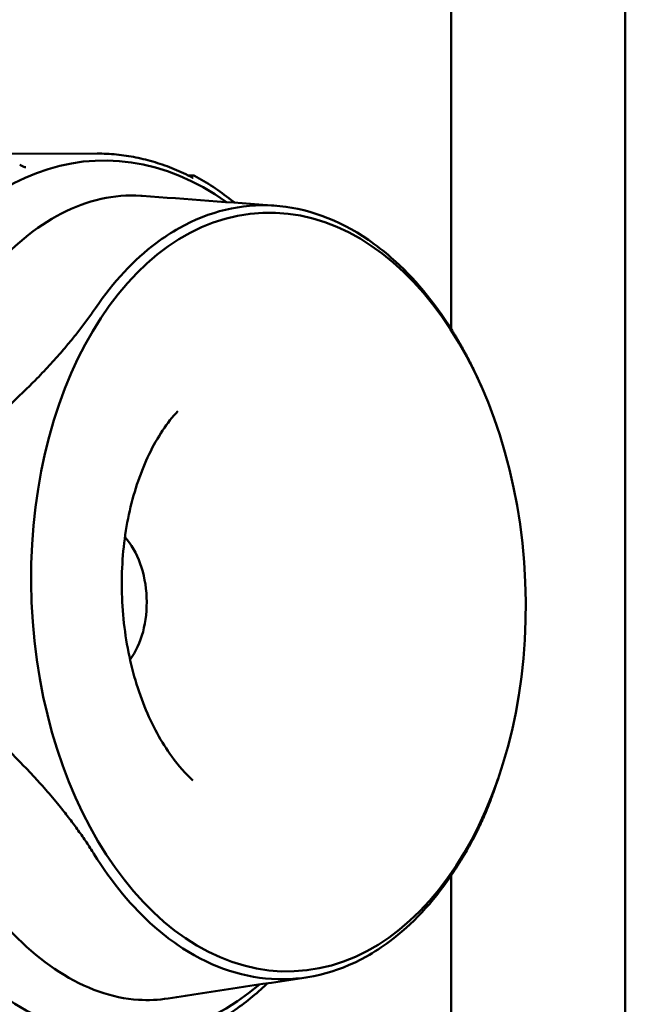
# Model space of a CAD drawing. Header units: millimetres. Extents: x 0 to 4878, y -120 to 1682.
# Tile 121 of 256: x 621 to 638, y 1325 to 1353. Entities that reach past the tile are written whole.
import ezdxf

# ---------------------------------------------------------------- set-up
doc = ezdxf.new("R2010")
doc.units = ezdxf.units.MM
doc.header["$LTSCALE"] = 2
doc.layers.add('Sichtbar (ISO)', color=7, linetype='Continuous', lineweight=50)

msp = doc.modelspace()

# ---------------------------------------------------------------- linework, layer by layer
at = {"layer": 'Sichtbar (ISO)'}
for p, q in [((633.0328, 1344.4788), (633.0328, 1358.0516)), ((638.0328, 1358.0516), (638.0328, 1284.2256)), ((622.8728, 1349.5134), (615.7225, 1349.4968)), ((620.6532, 1349.1891), (620.7564, 1349.1393)), ((625.4878, 1348.8871), (625.627, 1348.8865)), ((633.913, 1342.7966), (633.8278, 1342.9899)), ((634.3787, 1331.5511), (634.2385, 1331.1448)), ((633.0328, 1284.2256), (633.0328, 1328.7787))]:
    msp.add_line(p, q, dxfattribs=at)
msp.add_arc((625.6262, 1348.7862), 0.1, 61.38801, 89.73585, dxfattribs=at)
for centre, major_axis, start_param, end_param in [((623.3773, 1336.7279), (0.521, -12.5815), 2.6755025, 6.7512346), ((622.8231, 1336.7049), (0.0937, -2.2637), 0.6786217, 2.462971)]:
    msp.add_ellipse(centre, major_axis=major_axis, ratio=0.6504716, start_param=start_param, end_param=end_param, dxfattribs=at)
msp.add_ellipse((628.079, 1336.9226), major_axis=(-0.451, 10.8907), ratio=0.6504716, dxfattribs=at)
for points, knots in [([(625.6233, 1348.8187), (625.4459, 1348.9107), (625.2666, 1348.9939), (624.9052, 1349.1422), (624.7229, 1349.2072), (624.3564, 1349.3189), (624.172, 1349.3655), (623.802, 1349.44), (623.6164, 1349.4679), (623.2447, 1349.5048), (623.0586, 1349.5138), (622.8728, 1349.5134)], [4.42338322, 4.42338322, 4.42338322, 4.42338322, 4.48961499, 4.48961499, 4.55584676, 4.55584676, 4.62207853, 4.62207853, 4.68831029, 4.68831029, 4.75454206, 4.75454206, 4.75454206, 4.75454206]), ([(620.7564, 1349.1393), (620.7642, 1349.1356), (620.772, 1349.1321), (620.7867, 1349.1265), (620.7937, 1349.1241), (620.8049, 1349.121), (620.8094, 1349.12), (620.8161, 1349.1188), (620.8185, 1349.1184), (620.823, 1349.1179), (620.8249, 1349.1178), (620.8264, 1349.1178)], [0, 0, 0, 0, 0.0025962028, 0.0025962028, 0.0049216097, 0.0049216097, 0.0065509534, 0.0065509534, 0.0076046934, 0.0076046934, 0.0087109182, 0.0087109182, 0.0087109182, 0.0087109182]), ([(625.6233, 1348.8187), (625.6252, 1348.8177), (625.6266, 1348.8171), (625.6268, 1348.817), (625.6268, 1348.817), (625.6268, 1348.817)], [0, 0, 0, 0, 0.0017314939, 0.0017314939, 0.0018811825, 0.0018811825, 0.0018811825, 0.0018811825]), ([(626.822, 1348.1024), (626.7871, 1348.1306), (626.752, 1348.1584), (626.548, 1348.3177), (626.3764, 1348.4411), (626.0286, 1348.6706), (625.8524, 1348.7768), (625.6741, 1348.874)], [4.26138848, 4.26138848, 4.26138848, 4.26138848, 4.27518933, 4.27518933, 4.34139412, 4.34139412, 4.40759892, 4.40759892, 4.40759892, 4.40759892]), ([(624.1695, 1348.2986), (624.1557, 1348.2996), (624.1419, 1348.3006), (623.7465, 1348.3256), (623.3645, 1348.2927), (622.211, 1348.034), (621.4681, 1347.6407), (620.1028, 1346.5266), (619.4901, 1345.8224), (618.9358, 1345.0085)], [0.89597669, 0.89597669, 0.89597669, 0.89597669, 0.90236743, 0.90236743, 1.079192, 1.079192, 1.44592333, 1.44592333, 1.8061057, 1.8061057, 1.8061057, 1.8061057]), ([(633.0623, 1344.4314), (632.5506, 1345.2533), (631.963, 1345.9582), (631.104, 1346.7089), (630.884, 1346.88), (629.797, 1347.6256), (628.8727, 1347.9611), (627.0133, 1348.0773), (626.0914, 1347.8572), (625.006, 1347.2473), (624.7863, 1347.1036), (623.9279, 1346.4599), (623.3397, 1345.8281), (622.825, 1345.0698)], [0.0000433, 0.0000433, 0.0000433, 0.0000433, 0.3349903, 0.3349903, 0.4462097, 0.4462097, 0.8730149, 0.8730149, 1.299822, 1.299822, 1.4110917, 1.4110917, 1.7461923, 1.7461923, 1.7461923, 1.7461923]), ([(625.1866, 1342.1148), (624.8884, 1341.7896), (624.6065, 1341.3717), (624.1361, 1340.3988), (623.9453, 1339.8488), (623.6761, 1338.6603), (623.5984, 1338.0214), (623.5699, 1336.7218), (623.62, 1336.0611), (623.8424, 1334.7932), (624.0146, 1334.1861), (624.4548, 1333.0936), (624.7219, 1332.6075), (625.2102, 1331.935), (625.4163, 1331.7026), (625.6258, 1331.509)], [5.3583899, 5.3583899, 5.3583899, 5.3583899, 5.661827, 5.661827, 5.9566977, 5.9566977, 6.2536542, 6.2536542, 6.5525379, 6.5525379, 6.8509736, 6.8509736, 7.1469448, 7.1469448, 7.3431278, 7.3431278, 7.3431278, 7.3431278]), ([(622.7842, 1329.4009), (623.2946, 1328.5789), (623.8789, 1327.8739), (624.7333, 1327.123), (624.952, 1326.9518), (626.0337, 1326.206), (626.9541, 1325.8703), (628.8135, 1325.7541), (629.7393, 1325.9744), (630.83, 1326.5845), (631.051, 1326.7283), (631.914, 1327.3722), (632.5054, 1328.0041), (633.0215, 1328.7625)], [0.0000433, 0.0000433, 0.0000433, 0.0000433, 0.3349903, 0.3349903, 0.4462096, 0.4462096, 0.8730149, 0.8730149, 1.299822, 1.299822, 1.4110917, 1.4110917, 1.7461922, 1.7461922, 1.7461922, 1.7461922]), ([(618.8945, 1329.1527), (619.4436, 1328.2712), (620.0515, 1327.4917), (621.4084, 1326.2086), (622.1478, 1325.7228), (623.2984, 1325.3189), (623.68, 1325.2379), (624.347, 1325.1957), (624.6325, 1325.2095), (624.9153, 1325.2528)], [0.0000031, 0.0000031, 0.0000031, 0.0000031, 0.3595293, 0.3595293, 0.7255846, 0.7255846, 0.9023674, 0.9023674, 1.0345771, 1.0345771, 1.0345771, 1.0345771]), ([(627.7609, 1325.6868), (627.7186, 1325.6464), (627.676, 1325.6065), (627.4756, 1325.4227), (627.3146, 1325.2862), (626.9864, 1325.03), (626.8193, 1324.9104), (626.4796, 1324.6886), (626.3071, 1324.5863), (625.9574, 1324.3998), (625.7803, 1324.3155), (625.6012, 1324.2404)], [4.12479506, 4.12479506, 4.12479506, 4.12479506, 4.14277087, 4.14277087, 4.20897788, 4.20897788, 4.2751849, 4.2751849, 4.34139191, 4.34139191, 4.40759892, 4.40759892, 4.40759892, 4.40759892])]:
    msp.add_open_spline(points, degree=3, knots=knots, dxfattribs=at)
for points in [[(620.8274, 1349.1179), (620.827, 1349.1179), (620.8267, 1349.1179), (620.8264, 1349.1179)], [(624.1695, 1348.2986), (625.4444, 1348.2043), (626.7198, 1348.11), (627.9964, 1348.0156)], [(628.8774, 1325.856), (627.5476, 1325.655), (626.228, 1325.4539), (624.9153, 1325.2528)]]:
    msp.add_open_spline(points, degree=3, dxfattribs=at)
for points, weights in [([(622.825, 1345.0698), (621.8588, 1343.6518), (620.17, 1342.1131)], [1.27927488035, 1.27927491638, 1.2314661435]), ([(633.8278, 1342.9898), (633.507, 1343.7176), (633.0623, 1344.4314)], [1.26897943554, 1.2792748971, 1.27927488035]), ([(620.1451, 1332.5554), (621.8256, 1330.9389), (622.7842, 1329.4009)], [1.2314661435, 1.2792749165, 1.27927488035]), ([(633.0215, 1328.7625), (633.8217, 1329.9371), (634.2385, 1331.1448)], [1.27927488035, 1.27927491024, 1.24647236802])]:
    msp.add_rational_spline(points, weights, degree=2, dxfattribs=at)

doc.saveas('drawing.dxf')
